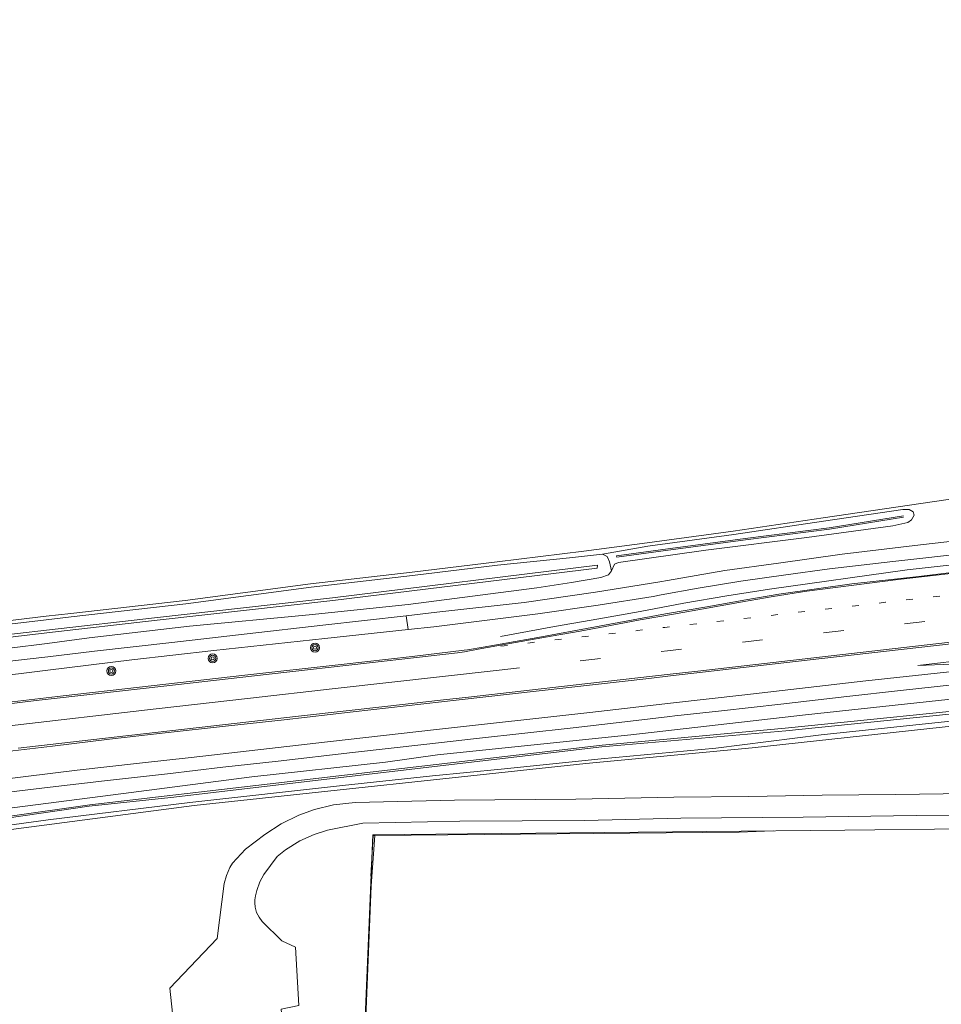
# Model space of a CAD drawing. Extents: x 177628 to 188968, y 384226 to 390673.
# Tile 255 of 256: x 183520 to 183656, y 386981 to 387126. Entities that reach past the tile are written whole.
import ezdxf

# ---------------------------------------------------------------- set-up
doc = ezdxf.new("R2010")
doc.units = 0
doc.linetypes.add('VW-1-3_STREEP', pattern=[4, 1, -3])
doc.linetypes.add('VW-3-9_STREEP', pattern=[12, 3, -9])
for name, color, linetype, lineweight in [('2901', 253, 'Continuous', 13), ('B-AF-RAST-GD', 253, 'HEKWERK', 13), ('B-BP-BOOM-GD', 253, 'Continuous', 13), ('B-GL-RAIL-GD', 253, 'GELEIDERAIL', 13), ('B-MK-ASSTRP-GD', 253, 'VW-3-9_STREEP', 13), ('B-MK-BLOKLG-GD', 253, 'VW-1-3_STREEP', 13), ('B-MK-STRP-GD', 253, 'Continuous', 13), ('B-TR-OEVR-GD', 253, 'Continuous', 13), ('B-TR-SLOO-GD', 253, 'Continuous', 13), ('B-TR-TALB-GD', 253, 'Continuous', 13), ('B-TR-TALO-GD', 253, 'Continuous', 13), ('B-VH-FPAD-GD', 8, 'Continuous', 13), ('B-VH-HFDR-GD', 8, 'Continuous', 13), ('B-VH-MATE-GD', 253, 'Continuous', 13), ('B-VH-OVRG-GD', 8, 'Continuous', 13), ('T03_T', 253, 'Continuous', 9), ('T05_F', 253, 'Continuous', 9)]:
    doc.layers.add(name, color=color, linetype=linetype, lineweight=lineweight)
doc.linetypes.add('GELEIDERAIL', pattern='A,28,-5,[107,ProvincieNB.shx,S=1,R=0,X=0,Y=0],-5', length=38)
doc.linetypes.add('HEKWERK', pattern='A,7,-1.5,[1,ProvNB.shx,S=0.75,R=0,X=0,Y=0],-1.5', length=10)

# ---------------------------------------------------------------- blocks, each defined once
blk = doc.blocks.new('2901_2901', base_point=(177628.113717, 385871.174588))
at = {"layer": '2901'}
for radius in [0.675, 0.45, 0.225]:
    blk.add_circle((177628.113717, 385871.174588), radius, dxfattribs=at)

msp = doc.modelspace()

# ---------------------------------------------------------------- linework, layer by layer
at = {"layer": 'B-AF-RAST-GD', "flags": 128}
for points in [[(183443.768, 387043.767), (183447.868, 387030.535), (183448.626, 387028.471), (183452.117, 387027.99), (183461.297, 387029.602), (183475.123, 387031.502), (183492.541, 387034.376), (183510.54, 387036.652), (183523.944, 387038.234), (183527.571, 387038.662), (183544.416, 387040.571), (183562.846, 387043.032), (183577.756, 387044.752), (183590.278, 387046.252), (183603.011, 387047.795), (183612.343, 387049.068), (183624.981, 387050.77), (183638.185, 387052.713), (183659.897, 387055.89)], [(183748.046, 387029.212), (183750.027, 387007.997), (183719.764, 387007.741), (183692.599, 387007.367), (183677.031, 387007.172), (183659.008, 387006.977), (183641.395, 387006.784), (183621.031, 387006.554), (183585.925, 387006.231)], [(183695.233, 387026.323), (183655.681, 387021.928), (183627.779, 387018.891), (183603.295, 387016.604), (183545.734, 387010.403), (183517.687, 387006.7), (183496.152, 387004.048), (183478.946, 387001.344), (183455.023, 386996.684)], [(183585.925, 387006.231), (183571.975, 387006.072), (183569.609, 386948.813)]]:
    msp.add_lwpolyline(points, dxfattribs=at)
at = {"layer": 'B-GL-RAIL-GD', "flags": 128}
msp.add_lwpolyline([(183848.862, 387126.005), (183843.52, 387124.833), (183837.727, 387123.105), (183833.801, 387121.415), (183830.55, 387119.887), (183827.528, 387118.158), (183824.376, 387116.184), (183821.909, 387114.577), (183819.21, 387112.611), (183816.47, 387110.465), (183814.43, 387108.661), (183812.265, 387106.436), (183809.852, 387103.711), (183807.48, 387100.651), (183802.181, 387093.577), (183795.179, 387083.708), (183790.293, 387076.919), (183786.674, 387072.103), (183784.591, 387069.626), (183782.066, 387066.865), (183780.289, 387065.132), (183778.514, 387063.576), (183777.044, 387062.422), (183775.374, 387061.441), (183773.713, 387060.634), (183771.94, 387059.975), (183770.617, 387059.495), (183768.812, 387058.972), (183765.717, 387058.2), (183762.668, 387057.685), (183758.996, 387057.098), (183754.202, 387056.552), (183751.227, 387056.213), (183740.256, 387055.036), (183730.427, 387053.93), (183716.057, 387052.333), (183704.036, 387050.986), (183691.68, 387049.662), (183670.376, 387047.302), (183650.548, 387045.054), (183630.336, 387042.243), (183624.025, 387041.256), (183617.722, 387040.19), (183611.31, 387038.946), (183605.238, 387037.852), (183598.704, 387036.712), (183590.783, 387035.249)], dxfattribs=at)
at = {"layer": 'B-MK-ASSTRP-GD', "flags": 128}
msp.add_lwpolyline([(183590.557, 387030.322), (183614.268, 387033.026), (183615.32, 387033.147), (183641.218, 387036.126), (183669.591, 387039.341), (183693.5, 387042.045), (183714.676, 387044.48), (183717.344, 387044.786), (183744.251, 387047.856), (183755.495, 387049.151), (183765.102, 387050.258), (183788.984, 387052.943), (183814.033, 387055.804), (183822.405, 387056.761)], dxfattribs=at)
at = {"layer": 'B-MK-BLOKLG-GD', "flags": 128}
msp.add_lwpolyline([(183590.793, 387033.848), (183610.883, 387036.142), (183614.928, 387036.601), (183631.533, 387038.485), (183647.388, 387040.299), (183663.21, 387042.071), (183682.247, 387044.243), (183698.717, 387046.102), (183714.288, 387047.865), (183718.29, 387048.318), (183733.942, 387050.098), (183754.078, 387052.347), (183754.92, 387052.444), (183762.405, 387053.305)], dxfattribs=at)
at = {"layer": 'B-MK-STRP-GD', "flags": 128}
for points in [[(183858.602, 387057.487), (183841.63, 387055.59), (183823.251, 387053.46), (183821.378, 387053.243), (183814.424, 387052.443), (183802.252, 387051.043), (183786.997, 387049.298), (183771.287, 387047.505), (183757.045, 387045.867), (183741.213, 387044.067), (183726.303, 387042.36), (183715.067, 387041.071), (183711.268, 387040.635), (183695.867, 387038.879), (183681.817, 387037.291), (183666.81, 387035.568), (183653.041, 387033.999), (183636.396, 387032.081), (183619.761, 387030.183), (183615.71, 387029.725), (183601.423, 387028.109), (183586.064, 387026.351), (183581.948, 387025.889)], [(183663.417, 387045.278), (183649.224, 387043.634), (183635.79, 387041.916), (183630.871, 387041.136), (183626.341, 387040.366), (183621.155, 387039.445), (183616.205, 387038.54), (183611.316, 387037.704), (183606.947, 387036.898), (183602.481, 387036.066), (183598.202, 387035.292), (183592.977, 387034.358), (183587.465, 387033.379), (183585.443, 387033.023), (183584.455, 387032.878), (183578.408, 387032.183)], [(183515.599, 387024.998), (183522.506, 387025.832), (183531.718, 387026.894), (183541.264, 387027.968), (183556.722, 387029.736), (183571.506, 387031.414), (183578.408, 387032.183)], [(183330.799, 386976.382), (183353.08, 386984.592), (183376.646, 386992.388), (183389.509, 386996.301), (183400.475, 386999.396), (183412.536, 387002.602), (183417.655, 387003.891), (183423.935, 387005.472), (183436.01, 387008.319), (183457.162, 387012.758), (183469.674, 387015.052), (183482.115, 387017.151), (183494.298, 387018.992), (183506.633, 387020.643), (183515.995, 387021.803), (183518.125, 387022.067), (183540.111, 387024.62), (183553.545, 387026.142), (183566.451, 387027.596), (183590.557, 387030.322)], [(183581.948, 387025.889), (183574.177, 387025.005), (183561.05, 387023.541), (183546.463, 387021.87), (183533.957, 387020.462), (183519.826, 387018.847)]]:
    msp.add_lwpolyline(points, dxfattribs=at)
at = {"layer": 'B-TR-OEVR-GD', "flags": 128}
msp.add_lwpolyline([(183650, 387053.011), (183639.104, 387051.256), (183626.734, 387049.668), (183614.301, 387048.033), (183607.823, 387047.118), (183607.851, 387046.92), (183614.328, 387047.835), (183626.76, 387049.47), (183639.133, 387051.058), (183650.032, 387052.814)], dxfattribs=at)
at = {"layer": 'B-TR-SLOO-GD', "flags": 128}
for points in [[(183605.762, 387047.395), (183612.411, 387048.573), (183625.051, 387050.275), (183638.258, 387052.218), (183649.938, 387053.939), (183650.862, 387053.949), (183651.44, 387053.595), (183651.57, 387053.109), (183651.195, 387052.406), (183650.628, 387052.027), (183648.438, 387051.527), (183635.783, 387049.841), (183620.927, 387047.986), (183608.123, 387046.165), (183607.514, 387045.925), (183607.071, 387044.929)], [(183577.816, 387044.256), (183590.338, 387045.756), (183600.9, 387046.826)], [(183600.9, 387046.826), (183605.762, 387047.395), (183606.428, 387047.011), (183606.792, 387046.267), (183607.071, 387044.929), (183606.635, 387044.34), (183605.53, 387043.938), (183601.182, 387043.2), (183596.102, 387042.41)], [(183452.405, 387025.675), (183452.268, 387026.147), (183456.838, 387026.907), (183478.153, 387030.207), (183511.17, 387034.746), (183524.025, 387036.207), (183540.323, 387038.059), (183566.081, 387040.969), (183605.017, 387045.743), (183604.961, 387045.332), (183566.097, 387040.582), (183540.298, 387037.675), (183524.041, 387035.793), (183511.179, 387034.304), (183478.134, 387029.705), (183456.946, 387026.542)], [(183510.601, 387036.156), (183523.964, 387037.733), (183527.628, 387038.166), (183544.477, 387040.075), (183562.908, 387042.535), (183577.816, 387044.256)], [(183596.102, 387042.41), (183577.181, 387039.961), (183562.633, 387038.469)], [(183562.633, 387038.469), (183545.024, 387036.806), (183530.298, 387035.06), (183524.102, 387034.258), (183518.565, 387033.54)], [(183581.505, 387017.832), (183609.916, 387020.774), (183635.613, 387023.764), (183658.329, 387026.172), (183682.489, 387028.634), (183703.759, 387030.532), (183725.731, 387032.734), (183740.206, 387034.014), (183748.501, 387034.506), (183748.793, 387034.272), (183748.953, 387033.958), (183748.993, 387033.566), (183748.903, 387033.073), (183748.748, 387032.736), (183748.214, 387032.13)], [(183712.871, 387029.847), (183683.649, 387026.854), (183666.375, 387025.22), (183632.605, 387021.764), (183605.704, 387019.275), (183530.364, 387010.514), (183494.179, 387005.342), (183468.317, 387000.971), (183458.351, 386999.165), (183458.448, 386998.89), (183468.23, 387000.655), (183494.276, 387005.075), (183530.259, 387010.317), (183542.309, 387011.603), (183605.641, 387019.046), (183632.716, 387021.4), (183666.327, 387024.83), (183683.683, 387026.405), (183710.828, 387029.375), (183723.187, 387030.589), (183747.668, 387032.975), (183747.668, 387033.251), (183723.049, 387031.004)], [(183748.214, 387032.13), (183722.291, 387029.44), (183693.381, 387026.151), (183673.84, 387024.458), (183657.41, 387022.869), (183637.926, 387020.795), (183622.401, 387018.824), (183605.548, 387017.267), (183590.861, 387015.77), (183580.772, 387014.744)], [(183581.505, 387017.832), (183573.859, 387016.78), (183554.212, 387014.61), (183533.795, 387011.994), (183517.436, 387009.868), (183498.376, 387007.126), (183479.174, 387003.974), (183458.016, 387000.158), (183456.049, 386999.41), (183455.792, 386998.818), (183455.874, 386998.046), (183456.102, 386997.674), (183456.45, 386997.409), (183456.929, 386997.373), (183461.083, 386998.212), (183476.003, 387001.237), (183495.85, 387004.223), (183509.207, 387006.252), (183524.23, 387008.287), (183545.058, 387010.851), (183567.542, 387013.351), (183580.772, 387014.744)]]:
    msp.add_lwpolyline(points, dxfattribs=at)
at = {"layer": 'B-TR-TALB-GD', "flags": 128}
msp.add_lwpolyline([(183854.808, 387053.401), (183837.604, 387051.905), (183811.337, 387049.052), (183793.392, 387047.178), (183776.141, 387045.214), (183762.356, 387043.644), (183756.564, 387043.034), (183741.112, 387041.407), (183726.252, 387039.601), (183712.513, 387038.081), (183698.833, 387036.502), (183686.118, 387034.95), (183678.453, 387034.185), (183671.503, 387033.437), (183666.429, 387032.755), (183660.412, 387031.986), (183652.13, 387030.984)], dxfattribs=at)
at = {"layer": 'B-TR-TALO-GD', "flags": 128}
msp.add_lwpolyline([(183652.13, 387030.984), (183666.956, 387031.597), (183684.613, 387033.373), (183703.681, 387035.097), (183721.863, 387036.729), (183740.834, 387038.46), (183757.015, 387039.768), (183757.134, 387039.775), (183774.593, 387040.837), (183789.626, 387041.799), (183808.356, 387043.332), (183825.58, 387044.492), (183843.497, 387046.004), (183858.249, 387047.709)], dxfattribs=at)
at = {"layer": 'B-VH-FPAD-GD', "flags": 128}
for points in [[(183581.375, 387038.821), (183594.22, 387040.252), (183604.74, 387041.777), (183614.165, 387043.31), (183615.292, 387043.493), (183623.759, 387044.97), (183631.618, 387046.07), (183640.999, 387047.387), (183651.702, 387048.634), (183661.501, 387049.78)], [(183660.288, 387047.611), (183648.458, 387046.292), (183639.118, 387045.211), (183632.733, 387044.349), (183626.083, 387043.381), (183619.818, 387042.367), (183614.385, 387041.375), (183613.201, 387041.159), (183605.098, 387039.863), (183596.236, 387038.609), (183587.23, 387037.488), (183580.98, 387036.703)], [(183581.335, 387021.562), (183603.888, 387024.084), (183616.191, 387025.489), (183626.258, 387026.639), (183644.455, 387028.744), (183666.832, 387031.162), (183678.472, 387032.221), (183693.294, 387033.542), (183707.377, 387034.773), (183715.705, 387035.507), (183723.497, 387036.195), (183735.238, 387037.171), (183746.614, 387038.052), (183757.304, 387038.802), (183757.354, 387038.806), (183767.219, 387039.484), (183778.697, 387040.254), (183791.004, 387041.082), (183804.002, 387041.96), (183815.556, 387042.722), (183817.171, 387042.828), (183832.452, 387043.95), (183847, 387045.003), (183860.678, 387046.036)], [(183514.833, 387031.179), (183521.175, 387031.941), (183524.18, 387032.297), (183531.077, 387033.114), (183542.438, 387034.392), (183553.5, 387035.654), (183564.642, 387036.951), (183576.904, 387038.298), (183581.375, 387038.821)], [(183580.98, 387036.703), (183577.206, 387036.308), (183564.936, 387034.975), (183548.592, 387033.194), (183536.571, 387031.824), (183524.2, 387030.326), (183515.078, 387029.202)], [(183657.219, 387028.176), (183649.585, 387027.328), (183641.684, 387026.433), (183631.975, 387025.329), (183623.266, 387024.327), (183616.41, 387023.57), (183615.649, 387023.487), (183609.898, 387022.806), (183601.446, 387021.828), (183587.253, 387020.267), (183579.939, 387019.411)], [(183365.157, 386980.647), (183378.141, 386984.722), (183386.932, 386987.396), (183396.505, 386990.266), (183407.106, 386993.229), (183419.531, 386996.512), (183419.885, 386996.605), (183430.32, 386999.208), (183443.917, 387002.34), (183455.771, 387004.768), (183462.235, 387005.975), (183472.667, 387007.846), (183479.96, 387009.052), (183487.25, 387010.214), (183496.607, 387011.567), (183507.301, 387012.976), (183516.655, 387014.165), (183516.937, 387014.199), (183528.497, 387015.599), (183537.657, 387016.638), (183545.279, 387017.476), (183565.316, 387019.777), (183581.335, 387021.562)], [(183579.939, 387019.411), (183569.019, 387018.179), (183558.062, 387016.94), (183549.918, 387016.044), (183541.778, 387015.064), (183532.53, 387014.043), (183524.54, 387013.111), (183517.18, 387012.238)]]:
    msp.add_lwpolyline(points, dxfattribs=at)
at = {"layer": 'B-VH-HFDR-GD', "flags": 128}
for points in [[(183584.661, 387025.933), (183612.58, 387029.106), (183615.739, 387029.467), (183635.831, 387031.762), (183663.915, 387034.969), (183681.353, 387037.019), (183699.644, 387039.1), (183715.096, 387040.82), (183719.464, 387041.306), (183737.345, 387043.401), (183755.537, 387045.459), (183756.129, 387045.527), (183775.312, 387047.715), (183794.852, 387049.949), (183811.65, 387051.844), (183814.457, 387052.159), (183823.28, 387053.151), (183830.297, 387053.939), (183848.595, 387055.965), (183859.136, 387057.137)], [(183663.953, 387045.501), (183652.271, 387044.103), (183642.438, 387042.99), (183631.681, 387041.481), (183626.855, 387040.674), (183621.084, 387039.626), (183615.004, 387038.599), (183604.747, 387036.675), (183596.231, 387035.109), (183588.225, 387033.717), (183585.909, 387033.316), (183585.401, 387033.255), (183577.755, 387032.342)], [(183577.755, 387032.342), (183567.334, 387031.145), (183553.144, 387029.565), (183537.665, 387027.811), (183526.479, 387026.542), (183515.568, 387025.247)], [(183517.369, 387018.258), (183524.87, 387019.147), (183533.286, 387020.14), (183541.464, 387021.101), (183550.348, 387022.059), (183558.955, 387022.982), (183569.113, 387024.163), (183584.661, 387025.933)]]:
    msp.add_lwpolyline(points, dxfattribs=at)
at = {"layer": 'B-VH-MATE-GD', "flags": 128}
msp.add_lwpolyline([(183576.904, 387038.298), (183577.206, 387036.308)], dxfattribs=at)
at = {"layer": 'B-VH-OVRG-GD', "flags": 128}
for points in [[(183659.365, 387012.184), (183648.843, 387012.019), (183638.066, 387011.92), (183627.284, 387011.746), (183616.256, 387011.628), (183601.834, 387011.343), (183583.983, 387011.176)], [(183542.996, 386975.714), (183542.132, 386983.51), (183549.121, 386990.815), (183550.104, 386998.928), (183550.461, 387000.119), (183550.973, 387001.289), (183551.341, 387001.92), (183553.241, 387003.973), (183556.126, 387006.124), (183558.494, 387007.691), (183561.111, 387008.992), (183563.43, 387009.806), (183566.183, 387010.524), (183569.376, 387010.835), (183583.983, 387011.176)], [(183584.777, 387008.078), (183603.133, 387008.217), (183617.287, 387008.526), (183635.247, 387008.704), (183651.894, 387008.935), (183666.72, 387009.049)], [(183584.777, 387008.078), (183570.512, 387007.814), (183565.315, 387006.781), (183563.351, 387006.136), (183561.274, 387005.194), (183559.13, 387003.891), (183557.941, 387002.909), (183555.98, 387000.228), (183555.37, 386999.166), (183554.919, 386997.916), (183554.721, 386997.104), (183554.652, 386996.506), (183554.63, 386996.067), (183554.697, 386995.459), (183554.895, 386994.683), (183555.261, 386993.956), (183555.714, 386993.315), (183558.619, 386990.492), (183560.601, 386989.565), (183561.11, 386980.957), (183558.492, 386980.444), (183559.096, 386973.529)]]:
    msp.add_lwpolyline(points, dxfattribs=at)
at = {"layer": 'T03_T', "linetype": 'Continuous'}
for points in [[(183572.297, 387005.976), (183625.842, 387006.481), (183630.858, 387006.665)], [(183571.691, 387000), (183572.018, 387005.973), (183572.297, 387005.976)]]:
    msp.add_lwpolyline(points, dxfattribs=at)
at = {"layer": 'T05_F', "linetype": 'Continuous'}
msp.add_lwpolyline([(183567.698, 386904.191), (183568.768, 386930.016), (183570.036, 386956.186), (183571.723, 386998.58), (183572.297, 387005.976)], dxfattribs=at)

# ---------------------------------------------------------------- block references
at = {"layer": 'B-BP-BOOM-GD'}
for p in [(183563.488, 387033.613, 26.226), (183548.44, 387032.05, 26.1), (183533.548, 387030.193, 26.082)]:
    msp.add_blockref('2901_2901', p, dxfattribs=at)

doc.saveas('drawing.dxf')
